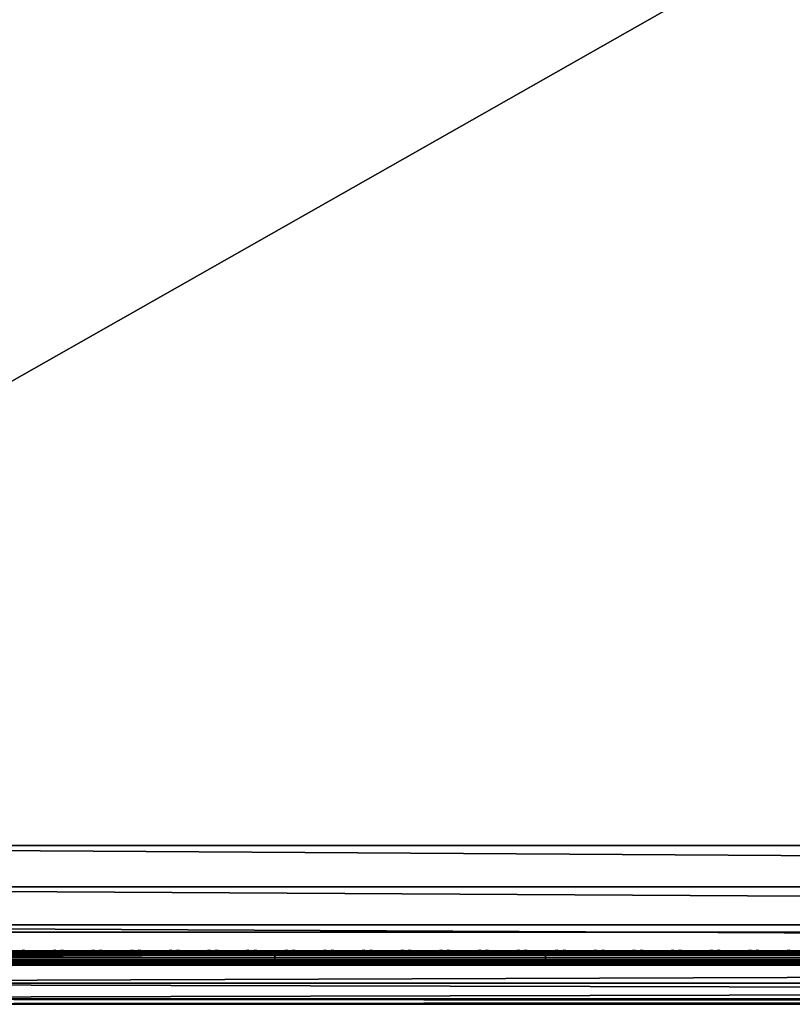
# Model space of a CAD drawing. Header units: inches. Extents: x 0 to 46, y -28.1 to 0.1.
# Tile 6 of 122: x 6 to 11.3, y -28 to -21.2. Entities that reach past the tile are written whole.
import ezdxf

# ---------------------------------------------------------------- set-up
doc = ezdxf.new("R2010")
doc.units = ezdxf.units.IN
doc.header["$LTSCALE"] = 0.03937
doc.header["$MEASUREMENT"] = 0
for name, color, linetype in [('A-FURN-3-ST', 151, 'Continuous'), ('A-FURN-3-ST-SEAM', 250, 'Continuous'), ('A-FURN-3-STITCH', 15, 'Continuous')]:
    doc.layers.add(name, color=color, linetype=linetype)

msp = doc.modelspace()

# ---------------------------------------------------------------- meshes
at = {"layer": 'A-FURN-3-ST'}
mesh = msp.add_polyface(dxfattribs=at)
corners = [(0.25, -1.1, 18), (45.75, -1.1, 18), (0.25, -0.8154, 17.9626), (45.75, -0.8154, 17.9626), (0.25, -0.5502, 17.8528), (45.75, -0.5502, 17.8528), (0.25, -0.3225, 17.6781), (45.75, -0.3225, 17.6781), (0.25, -0.1477, 17.4505), (45.75, -0.1477, 17.4505), (0.25, -0.0377, 17.1854), (45.75, -0.0377, 17.1854), (0.25, 0, 16.9008), (45.75, 0.0088, 5.5004), (0.25, 0.0088, 5.5004), (0.25, -0.0292, 5.3089), (45.75, -0.0292, 5.3089), (0.25, -0.1375, 5.1466), (45.75, -0.1375, 5.1466), (0.25, -0.2998, 5.0381), (45.75, -0.2998, 5.0381), (0.25, -0.4912, 5), (0.25, -27.51, 5), (0.125, -0.4912, 5.0335), (0.125, -27.51, 5.0335), (0.0335, -0.4912, 5.125), (0.0335, -0.1447, 5.3567), (0.125, -0.0247, 5.5004), (0.125, -0.0601, 5.3217), (0.125, -0.1612, 5.1703), (0.125, -0.3126, 5.069), (0.0335, -0.125, 16.9008), (0.125, -0.0335, 16.9008), (0.125, -0.07, 17.1767), (0.0335, -0.8478, 17.8418), (0.125, -1.1, 17.9665), (0.125, -0.8241, 17.9302), (0.0335, -0.4108, 17.5897), (0.125, -0.3462, 17.6544), (0.125, -0.1767, 17.4337), (0.0335, -0.2559, 17.3879), (0.0335, -0.1584, 17.153), (0.125, -0.567, 17.8238), (0.125, -26.91, 17.9665), (0.25, -26.91, 18)]
mesh.append_faces([[corners[k] for k in face] for face in [(0, 1, 2), (2, 3, 4), (4, 5, 6), (6, 7, 8), (8, 9, 10), (10, 11, 12), (12, 13, 14), (14, 13, 15), (15, 16, 17), (17, 18, 19), (19, 20, 21), (21, 22, 23), (23, 24, 25), (26, 27, 28), (28, 27, 14), (28, 14, 15), (28, 15, 29), (29, 15, 17), (29, 17, 30), (30, 17, 19), (30, 19, 23), (23, 19, 21), (23, 25, 30), (27, 31, 32), (27, 32, 14), (14, 32, 12), (31, 33, 32), (32, 33, 10), (32, 10, 12), (34, 35, 36), (37, 38, 39, 40), (40, 39, 33, 41), (35, 0, 36), (36, 0, 2), (36, 2, 42), (42, 2, 4), (42, 4, 38), (38, 4, 6), (38, 6, 39), (39, 6, 8), (39, 8, 33), (33, 8, 10), (35, 43, 0), (44, 1, 0)]])
mesh = msp.add_polyface(dxfattribs=at)
corners = [(45.875, -0.4912, 5.0335), (45.875, -27.51, 5.0335), (45.75, -0.4912, 5), (45.75, 0.0088, 5.5004), (45.875, -0.0247, 5.5004), (45.75, -0.0292, 5.3089), (45.875, -0.0601, 5.3217), (45.75, -0.1375, 5.1466), (45.875, -0.1612, 5.1703), (45.75, -0.2998, 5.0381), (45.875, -0.3126, 5.069), (45.9665, -0.3477, 5.1536), (45.9665, -0.1162, 5.5003), (45.9665, -0.1447, 5.3567), (45.9665, -0.226, 5.2349), (45.75, 0, 16.9008), (45.875, -0.0335, 16.9008), (45.75, -1.1, 18), (45.875, -1.1, 17.9665), (45.75, -0.8154, 17.9626), (45.875, -0.8241, 17.9302), (45.75, -0.5502, 17.8528), (45.875, -0.567, 17.8238), (45.75, -0.3225, 17.6781), (45.875, -0.3462, 17.6544), (45.75, -0.1477, 17.4505), (45.875, -0.1767, 17.4337), (45.75, -0.0377, 17.1854), (45.875, -0.07, 17.1767), (45.9665, -0.1584, 17.153), (45.9665, -1.1, 17.875), (45.75, -26.91, 18), (45.875, -26.91, 17.9665), (0.25, -0.8154, 17.9626), (0.25, -0.5502, 17.8528), (0.25, -0.3225, 17.6781), (0.25, -0.1477, 17.4505), (0.25, -0.0377, 17.1854), (0.25, 0, 16.9008), (0.25, -0.0292, 5.3089), (0.25, -0.1375, 5.1466), (0.25, -0.2998, 5.0381), (0.25, -0.4912, 5), (45.75, -27.51, 5)]
mesh.append_faces([[corners[k] for k in face] for face in [(0, 1, 2), (3, 4, 5), (5, 4, 6), (5, 6, 7), (7, 6, 8), (7, 8, 9), (9, 8, 10), (9, 10, 2), (2, 10, 0), (0, 10, 11), (12, 6, 4), (8, 6, 13, 14), (3, 15, 4), (4, 15, 16), (4, 16, 12), (17, 18, 19), (19, 18, 20), (19, 20, 21), (21, 20, 22), (21, 22, 23), (23, 22, 24), (23, 24, 25), (25, 24, 26), (25, 26, 27), (27, 26, 28), (27, 28, 15), (15, 28, 16), (16, 28, 29), (18, 30, 20), (17, 31, 18), (18, 32, 30), (33, 17, 19), (34, 19, 21), (35, 21, 23), (36, 23, 25), (37, 25, 27), (38, 27, 15), (15, 3, 38), (39, 3, 5), (40, 5, 7), (41, 7, 9), (42, 9, 2), (2, 43, 42)]])
mesh = msp.add_polyface(dxfattribs=at)
corners = [(0.25, -0.4912, 5), (45.75, -27.51, 5), (0.25, -27.51, 5), (0.125, -0.4912, 5.0335), (0.125, -27.51, 5.0335), (0.25, -28.01, 5.5), (0.125, -27.9765, 5.5), (0.25, -27.9719, 5.3087), (0.125, -27.941, 5.3215), (0.25, -27.8636, 5.1464), (0.125, -27.8399, 5.1701), (0.25, -27.7013, 5.0381), (0.125, -27.6885, 5.069), (0.0335, -27.6535, 5.1535), (0.0335, -27.885, 5.5), (0.25, -28.01, 16.9), (0.125, -27.9765, 16.9), (0.25, -26.91, 18), (0.125, -26.91, 17.9665), (0.25, -27.1947, 17.9625), (0.125, -27.186, 17.9302), (0.25, -27.46, 17.8526), (0.125, -27.4433, 17.8236), (0.25, -27.6878, 17.6778), (0.125, -27.6641, 17.6541), (0.25, -27.8626, 17.45), (0.125, -27.8336, 17.4333), (0.25, -27.9725, 17.1847), (0.125, -27.9402, 17.176), (0.0335, -27.8518, 17.1523), (0.0335, -26.91, 17.875), (0.0335, -27.5994, 17.5894), (0.0335, -27.7544, 17.3875), (0.125, -1.1, 17.9665), (0.25, -1.1, 18), (45.75, -28.01, 16.9), (45.75, -27.9725, 17.1847), (45.75, -27.8626, 17.45), (45.75, -27.6878, 17.6778), (45.75, -27.46, 17.8526), (45.75, -27.1947, 17.9625), (45.75, -27.7013, 5.0381), (45.75, -27.8636, 5.1464), (45.75, -27.9719, 5.3087)]
mesh.append_faces([[corners[k] for k in face] for face in [(0, 1, 2), (3, 2, 4), (5, 6, 7), (7, 6, 8), (7, 8, 9), (9, 8, 10), (9, 10, 11), (11, 10, 12), (11, 12, 2), (2, 12, 4), (4, 12, 13), (14, 8, 6), (5, 15, 6), (6, 15, 16), (6, 16, 14), (17, 18, 19), (19, 18, 20), (19, 20, 21), (21, 20, 22), (21, 22, 23), (23, 22, 24), (23, 24, 25), (25, 24, 26), (25, 26, 27), (27, 26, 28), (27, 28, 15), (15, 28, 16), (16, 28, 29), (18, 30, 20), (24, 31, 32, 26), (26, 32, 29, 28), (33, 30, 18), (34, 18, 17), (15, 35, 27), (27, 36, 25), (25, 37, 23), (23, 38, 21), (21, 39, 19), (19, 40, 17), (5, 35, 15), (2, 1, 11), (11, 41, 9), (9, 42, 7), (7, 43, 5)]])
mesh = msp.add_polyface(dxfattribs=at)
corners = [(45.875, -0.4912, 5.0335), (45.9665, -27.51, 5.125), (45.875, -27.51, 5.0335), (45.75, -0.4912, 5), (45.75, -27.51, 5), (45.9665, -27.8565, 5.3565), (45.875, -27.9765, 5.5), (45.875, -27.941, 5.3215), (45.75, -28.01, 5.5), (45.75, -27.9719, 5.3087), (45.875, -27.8399, 5.1701), (45.75, -27.8636, 5.1464), (45.875, -27.6885, 5.069), (45.75, -27.7013, 5.0381), (45.9665, -27.6535, 5.1535), (45.9665, -27.7752, 5.2348), (45.9665, -27.885, 16.9), (45.875, -27.9765, 16.9), (45.75, -28.01, 16.9), (45.875, -27.9402, 17.176), (45.75, -27.9725, 17.1847), (45.9665, -27.1624, 17.8418), (45.875, -26.91, 17.9665), (45.875, -27.186, 17.9302), (45.75, -26.91, 18), (45.75, -27.1947, 17.9625), (45.875, -27.4433, 17.8236), (45.75, -27.46, 17.8526), (45.875, -27.6641, 17.6541), (45.75, -27.6878, 17.6778), (45.875, -27.8336, 17.4333), (45.75, -27.8626, 17.45), (45.875, -1.1, 17.9665), (0.25, -27.9725, 17.1847), (0.25, -27.8626, 17.45), (0.25, -27.6878, 17.6778), (0.25, -27.46, 17.8526), (0.25, -27.1947, 17.9625), (0.25, -26.91, 18), (0.25, -28.01, 5.5), (0.25, -27.7013, 5.0381), (0.25, -27.8636, 5.1464), (0.25, -27.9719, 5.3087), (45.75, -1.1, 18)]
mesh.append_faces([[corners[k] for k in face] for face in [(0, 1, 2), (3, 2, 4), (5, 6, 7), (7, 6, 8), (7, 8, 9), (7, 9, 10), (10, 9, 11), (10, 11, 12), (12, 11, 13), (12, 13, 2), (2, 13, 4), (2, 1, 12), (12, 14, 15, 10), (6, 16, 17), (6, 17, 8), (8, 17, 18), (16, 19, 17), (17, 19, 20), (17, 20, 18), (21, 22, 23), (22, 24, 23), (23, 24, 25), (23, 25, 26), (26, 25, 27), (26, 27, 28), (28, 27, 29), (28, 29, 30), (30, 29, 31), (30, 31, 19), (19, 31, 20), (32, 24, 22), (33, 18, 20), (34, 20, 31), (35, 31, 29), (36, 29, 27), (37, 27, 25), (38, 25, 24), (8, 18, 39), (40, 4, 13), (41, 13, 11), (42, 11, 9), (39, 9, 8), (24, 43, 38)]])
at = {"layer": 'A-FURN-3-ST-SEAM'}
mesh = msp.add_polyface(dxfattribs=at)
corners = [(7.75, -27.6385, 17.6706), (9.625, -27.6444, 17.6539), (7.75, -27.6444, 17.6539), (5.875, -27.6385, 17.6706), (5.875, -27.6444, 17.6539), (4, -27.6385, 17.6706), (5.875, -27.671, 17.631), (5.875, -27.6558, 17.6402), (7.75, -27.6558, 17.6402), (7.75, -27.671, 17.631), (9.625, -27.6558, 17.6402), (9.625, -27.671, 17.631), (9.625, -27.6884, 17.6276), (7.75, -27.6884, 17.6276), (5.875, -27.6884, 17.6276), (5.875, -27.7207, 17.6406), (5.875, -27.7057, 17.6311), (7.75, -27.7057, 17.6311), (7.75, -27.7207, 17.6406), (9.625, -27.7057, 17.6311), (9.625, -27.7207, 17.6406), (9.625, -27.7376, 17.6713), (7.75, -27.7376, 17.6713), (5.875, -27.7376, 17.6713), (5.875, -27.7295, 17.7053), (5.875, -27.7367, 17.689), (7.75, -27.7367, 17.689), (7.75, -27.7295, 17.7053), (9.625, -27.7367, 17.689), (9.625, -27.7295, 17.7053), (4, -27.642, 17.6969), (5.875, -27.642, 17.6969), (7.75, -27.642, 17.6969), (9.625, -27.6385, 17.6706), (4, -27.7057, 17.6311), (4, -27.6884, 17.6276), (4, -27.6558, 17.6402), (4, -27.6444, 17.6539), (7.75, -27.6517, 17.7118), (5.875, -27.6517, 17.7118), (4, -27.6517, 17.7118), (7.75, -27.6661, 17.7221), (5.875, -27.6661, 17.7221), (4, -27.6661, 17.7221), (7.75, -27.701, 17.7257), (5.875, -27.701, 17.7257), (4, -27.701, 17.7257), (7.75, -27.7171, 17.7182), (5.875, -27.7171, 17.7182), (4, -27.7171, 17.7182), (4, -27.7295, 17.7053)]
mesh.append_faces([[corners[k] for k in face] for face in [(0, 1, 2), (0, 2, 3), (3, 2, 4), (3, 4, 5), (3, 30, 31), (3, 31, 0), (0, 31, 32), (0, 32, 33)]])
mesh.append_faces([[corners[k] for k in face] for face in [(6, 7, 8, 9), (9, 8, 10, 11), (11, 12, 13, 9), (9, 13, 14, 6), (15, 16, 17, 18), (18, 17, 19, 20), (20, 21, 22, 18), (18, 22, 23, 15), (24, 25, 26, 27), (27, 26, 28, 29), (21, 28, 26, 22), (22, 26, 25, 23), (13, 17, 16, 14), (14, 16, 34, 35), (2, 8, 7, 4), (4, 7, 36, 37), (38, 32, 31, 39), (39, 31, 30, 40), (41, 38, 39, 42), (42, 39, 40, 43), (44, 41, 42, 45), (45, 42, 43, 46), (47, 44, 45, 48), (48, 45, 46, 49), (27, 47, 48, 24), (24, 48, 49, 50)]], dxfattribs={"vtx0": -1, "vtx2": -1})
mesh = msp.add_polyface(dxfattribs=at)
corners = [(34.5, -27.6385, 17.6706), (36.375, -27.6444, 17.6539), (34.5, -27.6444, 17.6539), (9.625, -27.6385, 17.6706), (9.625, -27.6444, 17.6539), (7.75, -27.6385, 17.6706), (9.625, -27.671, 17.631), (9.625, -27.6558, 17.6402), (34.5, -27.6558, 17.6402), (34.5, -27.671, 17.631), (36.375, -27.6558, 17.6402), (36.375, -27.671, 17.631), (36.375, -27.6884, 17.6276), (34.5, -27.6884, 17.6276), (9.625, -27.6884, 17.6276), (9.625, -27.7207, 17.6406), (9.625, -27.7057, 17.6311), (34.5, -27.7057, 17.6311), (34.5, -27.7207, 17.6406), (36.375, -27.7057, 17.6311), (36.375, -27.7207, 17.6406), (36.375, -27.7376, 17.6713), (34.5, -27.7376, 17.6713), (9.625, -27.7376, 17.6713), (9.625, -27.7295, 17.7053), (9.625, -27.7367, 17.689), (34.5, -27.7367, 17.689), (34.5, -27.7295, 17.7053), (7.75, -27.642, 17.6969), (9.625, -27.642, 17.6969), (34.5, -27.642, 17.6969), (36.375, -27.6385, 17.6706), (36.375, -27.7367, 17.689), (7.75, -27.7057, 17.6311), (7.75, -27.6884, 17.6276), (7.75, -27.6558, 17.6402), (7.75, -27.6444, 17.6539), (34.5, -27.6517, 17.7118), (9.625, -27.6517, 17.7118), (7.75, -27.6517, 17.7118), (34.5, -27.6661, 17.7221), (9.625, -27.6661, 17.7221), (7.75, -27.6661, 17.7221), (34.5, -27.701, 17.7257), (9.625, -27.701, 17.7257), (7.75, -27.701, 17.7257), (34.5, -27.7171, 17.7182), (9.625, -27.7171, 17.7182), (7.75, -27.7171, 17.7182), (7.75, -27.7295, 17.7053)]
mesh.append_faces([[corners[k] for k in face] for face in [(0, 1, 2), (0, 2, 3), (3, 2, 4), (3, 4, 5), (3, 28, 29), (3, 29, 0), (0, 29, 30), (0, 30, 31)]])
mesh.append_faces([[corners[k] for k in face] for face in [(6, 7, 8, 9), (9, 8, 10, 11), (11, 12, 13, 9), (9, 13, 14, 6), (15, 16, 17, 18), (18, 17, 19, 20), (20, 21, 22, 18), (18, 22, 23, 15), (24, 25, 26, 27), (21, 32, 26, 22), (22, 26, 25, 23), (12, 19, 17, 13), (13, 17, 16, 14), (14, 16, 33, 34), (2, 8, 7, 4), (4, 7, 35, 36), (37, 30, 29, 38), (38, 29, 28, 39), (40, 37, 38, 41), (41, 38, 39, 42), (43, 40, 41, 44), (44, 41, 42, 45), (46, 43, 44, 47), (47, 44, 45, 48), (27, 46, 47, 24), (24, 47, 48, 49)]], dxfattribs={"vtx0": -1, "vtx2": -1})
at = {"layer": 'A-FURN-3-STITCH'}
mesh = msp.add_polymesh((7, 4), dxfattribs=at)
for k, corner in enumerate([(6.2303, -27.6428, 17.7154), (6.2303, -27.6406, 17.7168), (6.2304, -27.6363, 17.7197), (6.2304, -27.6341, 17.7212), (6.192, -27.647, 17.722), (6.1921, -27.6474, 17.7272), (6.1921, -27.6431, 17.7302), (6.1921, -27.6384, 17.7279), (6.1532, -27.6496, 17.7262), (6.1533, -27.65, 17.7314), (6.1533, -27.6457, 17.7343), (6.1533, -27.641, 17.7321), (6.1142, -27.6505, 17.7279), (6.1142, -27.6508, 17.733), (6.1143, -27.6465, 17.736), (6.1142, -27.6418, 17.7337), (6.0751, -27.6496, 17.727), (6.0752, -27.65, 17.7321), (6.0752, -27.6457, 17.7351), (6.0752, -27.641, 17.7328), (6.0362, -27.647, 17.7235), (6.0363, -27.6474, 17.7287), (6.0363, -27.6431, 17.7316), (6.0363, -27.6384, 17.7294), (5.9978, -27.6428, 17.7176), (5.9978, -27.6406, 17.7191), (5.9979, -27.6363, 17.722), (5.9979, -27.6341, 17.7234)]):
    mesh.set_mesh_vertex(divmod(k, 4), corner)
mesh = msp.add_polymesh((7, 4), dxfattribs=at)
for k, corner in enumerate([(6.4982, -27.6428, 17.7154), (6.4982, -27.6406, 17.7168), (6.4982, -27.6363, 17.7197), (6.4982, -27.6341, 17.7212), (6.4599, -27.647, 17.722), (6.4599, -27.6474, 17.7272), (6.46, -27.6431, 17.7302), (6.4599, -27.6384, 17.7279), (6.4211, -27.6496, 17.7262), (6.4212, -27.65, 17.7314), (6.4212, -27.6457, 17.7343), (6.4212, -27.641, 17.7321), (6.382, -27.6505, 17.7279), (6.3821, -27.6508, 17.733), (6.3821, -27.6465, 17.736), (6.3821, -27.6418, 17.7337), (6.343, -27.6496, 17.727), (6.343, -27.65, 17.7321), (6.343, -27.6457, 17.7351), (6.343, -27.641, 17.7328), (6.3041, -27.647, 17.7235), (6.3041, -27.6474, 17.7287), (6.3042, -27.6431, 17.7316), (6.3042, -27.6384, 17.7294), (6.2657, -27.6428, 17.7176), (6.2657, -27.6406, 17.7191), (6.2657, -27.6363, 17.722), (6.2657, -27.6341, 17.7234)]):
    mesh.set_mesh_vertex(divmod(k, 4), corner)
mesh = msp.add_polymesh((7, 4), dxfattribs=at)
for k, corner in enumerate([(6.766, -27.6428, 17.7154), (6.7661, -27.6406, 17.7168), (6.7661, -27.6363, 17.7197), (6.7661, -27.6341, 17.7212), (6.7278, -27.647, 17.722), (6.7278, -27.6474, 17.7272), (6.7278, -27.6431, 17.7302), (6.7278, -27.6384, 17.7279), (6.689, -27.6496, 17.7262), (6.689, -27.65, 17.7314), (6.689, -27.6457, 17.7343), (6.689, -27.641, 17.7321), (6.6499, -27.6505, 17.7279), (6.6499, -27.6508, 17.733), (6.65, -27.6465, 17.736), (6.65, -27.6418, 17.7337), (6.6108, -27.6496, 17.727), (6.6109, -27.65, 17.7321), (6.6109, -27.6457, 17.7351), (6.6109, -27.641, 17.7328), (6.572, -27.647, 17.7235), (6.572, -27.6474, 17.7287), (6.572, -27.6431, 17.7316), (6.572, -27.6384, 17.7294), (6.5335, -27.6428, 17.7176), (6.5336, -27.6406, 17.7191), (6.5336, -27.6363, 17.722), (6.5336, -27.6341, 17.7234)]):
    mesh.set_mesh_vertex(divmod(k, 4), corner)
mesh = msp.add_polymesh((7, 4), dxfattribs=at)
for k, corner in enumerate([(7.0339, -27.6428, 17.7154), (7.0339, -27.6406, 17.7168), (7.0339, -27.6363, 17.7197), (7.034, -27.6341, 17.7212), (6.9956, -27.647, 17.722), (6.9957, -27.6474, 17.7272), (6.9957, -27.6431, 17.7302), (6.9957, -27.6384, 17.7279), (6.9568, -27.6496, 17.7262), (6.9569, -27.65, 17.7314), (6.9569, -27.6457, 17.7343), (6.9569, -27.641, 17.7321), (6.9178, -27.6505, 17.7279), (6.9178, -27.6508, 17.733), (6.9178, -27.6465, 17.736), (6.9178, -27.6418, 17.7337), (6.8787, -27.6496, 17.727), (6.8787, -27.65, 17.7321), (6.8788, -27.6457, 17.7351), (6.8787, -27.641, 17.7328), (6.8398, -27.647, 17.7235), (6.8399, -27.6474, 17.7287), (6.8399, -27.6431, 17.7316), (6.8399, -27.6384, 17.7294), (6.8014, -27.6428, 17.7176), (6.8014, -27.6406, 17.7191), (6.8014, -27.6363, 17.722), (6.8015, -27.6341, 17.7234)]):
    mesh.set_mesh_vertex(divmod(k, 4), corner)
mesh = msp.add_polymesh((7, 4), dxfattribs=at)
for k, corner in enumerate([(7.3018, -27.6428, 17.7154), (7.3018, -27.6406, 17.7168), (7.3018, -27.6363, 17.7197), (7.3018, -27.6341, 17.7212), (7.2635, -27.647, 17.722), (7.2635, -27.6474, 17.7272), (7.2635, -27.6431, 17.7302), (7.2635, -27.6384, 17.7279), (7.2247, -27.6496, 17.7262), (7.2247, -27.65, 17.7314), (7.2247, -27.6457, 17.7343), (7.2247, -27.641, 17.7321), (7.1856, -27.6505, 17.7279), (7.1857, -27.6508, 17.733), (7.1857, -27.6465, 17.736), (7.1857, -27.6418, 17.7337), (7.1465, -27.6496, 17.727), (7.1466, -27.65, 17.7321), (7.1466, -27.6457, 17.7351), (7.1466, -27.641, 17.7328), (7.1077, -27.647, 17.7235), (7.1077, -27.6474, 17.7287), (7.1077, -27.6431, 17.7316), (7.1077, -27.6384, 17.7294), (7.0693, -27.6428, 17.7176), (7.0693, -27.6406, 17.7191), (7.0693, -27.6363, 17.722), (7.0693, -27.6341, 17.7234)]):
    mesh.set_mesh_vertex(divmod(k, 4), corner)
mesh = msp.add_polymesh((7, 4), dxfattribs=at)
for k, corner in enumerate([(7.5696, -27.6428, 17.7154), (7.5696, -27.6406, 17.7168), (7.5697, -27.6363, 17.7197), (7.5697, -27.6341, 17.7212), (7.5313, -27.647, 17.722), (7.5314, -27.6474, 17.7272), (7.5314, -27.6431, 17.7302), (7.5314, -27.6384, 17.7279), (7.4925, -27.6496, 17.7262), (7.4926, -27.65, 17.7314), (7.4926, -27.6457, 17.7343), (7.4926, -27.641, 17.7321), (7.4535, -27.6505, 17.7279), (7.4535, -27.6508, 17.733), (7.4535, -27.6465, 17.736), (7.4535, -27.6418, 17.7337), (7.4144, -27.6496, 17.727), (7.4144, -27.65, 17.7321), (7.4145, -27.6457, 17.7351), (7.4144, -27.641, 17.7328), (7.3755, -27.647, 17.7235), (7.3756, -27.6474, 17.7287), (7.3756, -27.6431, 17.7316), (7.3756, -27.6384, 17.7294), (7.3371, -27.6428, 17.7176), (7.3371, -27.6406, 17.7191), (7.3372, -27.6363, 17.722), (7.3372, -27.6341, 17.7234)]):
    mesh.set_mesh_vertex(divmod(k, 4), corner)
mesh = msp.add_polymesh((7, 4), dxfattribs=at)
for k, corner in enumerate([(7.8375, -27.6428, 17.7154), (7.8375, -27.6406, 17.7168), (7.8375, -27.6363, 17.7197), (7.8375, -27.6341, 17.7212), (7.7992, -27.647, 17.722), (7.7992, -27.6474, 17.7272), (7.7993, -27.6431, 17.7302), (7.7992, -27.6384, 17.7279), (7.7604, -27.6496, 17.7262), (7.7604, -27.65, 17.7314), (7.7605, -27.6457, 17.7343), (7.7604, -27.641, 17.7321), (7.7213, -27.6505, 17.7279), (7.7214, -27.6508, 17.733), (7.7214, -27.6465, 17.736), (7.7214, -27.6418, 17.7337), (7.6822, -27.6496, 17.727), (7.6823, -27.65, 17.7321), (7.6823, -27.6457, 17.7351), (7.6823, -27.641, 17.7328), (7.6434, -27.647, 17.7235), (7.6434, -27.6474, 17.7287), (7.6435, -27.6431, 17.7316), (7.6434, -27.6384, 17.7294), (7.605, -27.6428, 17.7176), (7.605, -27.6406, 17.7191), (7.605, -27.6363, 17.722), (7.605, -27.6341, 17.7234)]):
    mesh.set_mesh_vertex(divmod(k, 4), corner)
mesh = msp.add_polymesh((7, 4), dxfattribs=at)
for k, corner in enumerate([(8.1053, -27.6428, 17.7154), (8.1053, -27.6406, 17.7168), (8.1054, -27.6363, 17.7197), (8.1054, -27.6341, 17.7212), (8.067, -27.647, 17.722), (8.0671, -27.6474, 17.7272), (8.0671, -27.6431, 17.7302), (8.0671, -27.6384, 17.7279), (8.0282, -27.6496, 17.7262), (8.0283, -27.65, 17.7314), (8.0283, -27.6457, 17.7343), (8.0283, -27.641, 17.7321), (7.9892, -27.6505, 17.7279), (7.9892, -27.6508, 17.733), (7.9893, -27.6465, 17.736), (7.9892, -27.6418, 17.7337), (7.9501, -27.6496, 17.727), (7.9502, -27.65, 17.7321), (7.9502, -27.6457, 17.7351), (7.9502, -27.641, 17.7328), (7.9112, -27.647, 17.7235), (7.9113, -27.6474, 17.7287), (7.9113, -27.6431, 17.7316), (7.9113, -27.6384, 17.7294), (7.8728, -27.6428, 17.7176), (7.8728, -27.6406, 17.7191), (7.8729, -27.6363, 17.722), (7.8729, -27.6341, 17.7234)]):
    mesh.set_mesh_vertex(divmod(k, 4), corner)
mesh = msp.add_polymesh((7, 4), dxfattribs=at)
for k, corner in enumerate([(8.3732, -27.6428, 17.7154), (8.3732, -27.6406, 17.7168), (8.3732, -27.6363, 17.7197), (8.3732, -27.6341, 17.7212), (8.3349, -27.647, 17.722), (8.3349, -27.6474, 17.7272), (8.335, -27.6431, 17.7302), (8.3349, -27.6384, 17.7279), (8.2961, -27.6496, 17.7262), (8.2962, -27.65, 17.7314), (8.2962, -27.6457, 17.7343), (8.2962, -27.641, 17.7321), (8.257, -27.6505, 17.7279), (8.2571, -27.6508, 17.733), (8.2571, -27.6465, 17.736), (8.2571, -27.6418, 17.7337), (8.218, -27.6496, 17.727), (8.218, -27.65, 17.7321), (8.218, -27.6457, 17.7351), (8.218, -27.641, 17.7328), (8.1791, -27.647, 17.7235), (8.1791, -27.6474, 17.7287), (8.1792, -27.6431, 17.7316), (8.1792, -27.6384, 17.7294), (8.1407, -27.6428, 17.7176), (8.1407, -27.6406, 17.7191), (8.1407, -27.6363, 17.722), (8.1407, -27.6341, 17.7234)]):
    mesh.set_mesh_vertex(divmod(k, 4), corner)
mesh = msp.add_polymesh((7, 4), dxfattribs=at)
for k, corner in enumerate([(8.641, -27.6428, 17.7154), (8.6411, -27.6406, 17.7168), (8.6411, -27.6363, 17.7197), (8.6411, -27.6341, 17.7212), (8.6028, -27.647, 17.722), (8.6028, -27.6474, 17.7272), (8.6028, -27.6431, 17.7302), (8.6028, -27.6384, 17.7279), (8.564, -27.6496, 17.7262), (8.564, -27.65, 17.7314), (8.564, -27.6457, 17.7343), (8.564, -27.641, 17.7321), (8.5249, -27.6505, 17.7279), (8.5249, -27.6508, 17.733), (8.525, -27.6465, 17.736), (8.525, -27.6418, 17.7337), (8.4858, -27.6496, 17.727), (8.4859, -27.65, 17.7321), (8.4859, -27.6457, 17.7351), (8.4859, -27.641, 17.7328), (8.447, -27.647, 17.7235), (8.447, -27.6474, 17.7287), (8.447, -27.6431, 17.7316), (8.447, -27.6384, 17.7294), (8.4085, -27.6428, 17.7176), (8.4086, -27.6406, 17.7191), (8.4086, -27.6363, 17.722), (8.4086, -27.6341, 17.7234)]):
    mesh.set_mesh_vertex(divmod(k, 4), corner)
mesh = msp.add_polymesh((7, 4), dxfattribs=at)
for k, corner in enumerate([(8.9089, -27.6428, 17.7154), (8.9089, -27.6406, 17.7168), (8.9089, -27.6363, 17.7197), (8.909, -27.6341, 17.7212), (8.8706, -27.647, 17.722), (8.8707, -27.6474, 17.7272), (8.8707, -27.6431, 17.7302), (8.8707, -27.6384, 17.7279), (8.8318, -27.6496, 17.7262), (8.8319, -27.65, 17.7314), (8.8319, -27.6457, 17.7343), (8.8319, -27.641, 17.7321), (8.7928, -27.6505, 17.7279), (8.7928, -27.6508, 17.733), (8.7928, -27.6465, 17.736), (8.7928, -27.6418, 17.7337), (8.7537, -27.6496, 17.727), (8.7537, -27.65, 17.7321), (8.7538, -27.6457, 17.7351), (8.7537, -27.641, 17.7328), (8.7148, -27.647, 17.7235), (8.7149, -27.6474, 17.7287), (8.7149, -27.6431, 17.7316), (8.7149, -27.6384, 17.7294), (8.6764, -27.6428, 17.7176), (8.6764, -27.6406, 17.7191), (8.6764, -27.6363, 17.722), (8.6765, -27.6341, 17.7234)]):
    mesh.set_mesh_vertex(divmod(k, 4), corner)
mesh = msp.add_polymesh((7, 4), dxfattribs=at)
for k, corner in enumerate([(9.1768, -27.6428, 17.7154), (9.1768, -27.6406, 17.7168), (9.1768, -27.6363, 17.7197), (9.1768, -27.6341, 17.7212), (9.1385, -27.647, 17.722), (9.1385, -27.6474, 17.7272), (9.1385, -27.6431, 17.7302), (9.1385, -27.6384, 17.7279), (9.0997, -27.6496, 17.7262), (9.0997, -27.65, 17.7314), (9.0997, -27.6457, 17.7343), (9.0997, -27.641, 17.7321), (9.0606, -27.6505, 17.7279), (9.0607, -27.6508, 17.733), (9.0607, -27.6465, 17.736), (9.0607, -27.6418, 17.7337), (9.0215, -27.6496, 17.727), (9.0216, -27.65, 17.7321), (9.0216, -27.6457, 17.7351), (9.0216, -27.641, 17.7328), (8.9827, -27.647, 17.7235), (8.9827, -27.6474, 17.7287), (8.9827, -27.6431, 17.7316), (8.9827, -27.6384, 17.7294), (8.9443, -27.6428, 17.7176), (8.9443, -27.6406, 17.7191), (8.9443, -27.6363, 17.722), (8.9443, -27.6341, 17.7234)]):
    mesh.set_mesh_vertex(divmod(k, 4), corner)
mesh = msp.add_polymesh((7, 4), dxfattribs=at)
for k, corner in enumerate([(9.4446, -27.6428, 17.7154), (9.4446, -27.6406, 17.7168), (9.4447, -27.6363, 17.7197), (9.4447, -27.6341, 17.7212), (9.4063, -27.647, 17.722), (9.4064, -27.6474, 17.7272), (9.4064, -27.6431, 17.7302), (9.4064, -27.6384, 17.7279), (9.3675, -27.6496, 17.7262), (9.3676, -27.65, 17.7314), (9.3676, -27.6457, 17.7343), (9.3676, -27.641, 17.7321), (9.3285, -27.6505, 17.7279), (9.3285, -27.6508, 17.733), (9.3285, -27.6465, 17.736), (9.3285, -27.6418, 17.7337), (9.2894, -27.6496, 17.727), (9.2894, -27.65, 17.7321), (9.2895, -27.6457, 17.7351), (9.2894, -27.641, 17.7328), (9.2505, -27.647, 17.7235), (9.2506, -27.6474, 17.7287), (9.2506, -27.6431, 17.7316), (9.2506, -27.6384, 17.7294), (9.2121, -27.6428, 17.7176), (9.2121, -27.6406, 17.7191), (9.2122, -27.6363, 17.722), (9.2122, -27.6341, 17.7234)]):
    mesh.set_mesh_vertex(divmod(k, 4), corner)
mesh = msp.add_polymesh((7, 4), dxfattribs=at)
for k, corner in enumerate([(9.7125, -27.6428, 17.7154), (9.7125, -27.6406, 17.7168), (9.7125, -27.6363, 17.7197), (9.7125, -27.6341, 17.7212), (9.6742, -27.647, 17.722), (9.6742, -27.6474, 17.7272), (9.6743, -27.6431, 17.7302), (9.6742, -27.6384, 17.7279), (9.6354, -27.6496, 17.7262), (9.6354, -27.65, 17.7314), (9.6355, -27.6457, 17.7343), (9.6354, -27.641, 17.7321), (9.5963, -27.6505, 17.7279), (9.5964, -27.6508, 17.733), (9.5964, -27.6465, 17.736), (9.5964, -27.6418, 17.7337), (9.5572, -27.6496, 17.727), (9.5573, -27.65, 17.7321), (9.5573, -27.6457, 17.7351), (9.5573, -27.641, 17.7328), (9.5184, -27.647, 17.7235), (9.5184, -27.6474, 17.7287), (9.5185, -27.6431, 17.7316), (9.5184, -27.6384, 17.7294), (9.48, -27.6428, 17.7176), (9.48, -27.6406, 17.7191), (9.48, -27.6363, 17.722), (9.48, -27.6341, 17.7234)]):
    mesh.set_mesh_vertex(divmod(k, 4), corner)
mesh = msp.add_polymesh((7, 4), dxfattribs=at)
for k, corner in enumerate([(9.9803, -27.6428, 17.7154), (9.9803, -27.6406, 17.7168), (9.9804, -27.6363, 17.7197), (9.9804, -27.6341, 17.7212), (9.942, -27.647, 17.722), (9.9421, -27.6474, 17.7272), (9.9421, -27.6431, 17.7302), (9.9421, -27.6384, 17.7279), (9.9032, -27.6496, 17.7262), (9.9033, -27.65, 17.7314), (9.9033, -27.6457, 17.7343), (9.9033, -27.641, 17.7321), (9.8642, -27.6505, 17.7279), (9.8642, -27.6508, 17.733), (9.8643, -27.6465, 17.736), (9.8642, -27.6418, 17.7337), (9.8251, -27.6496, 17.727), (9.8252, -27.65, 17.7321), (9.8252, -27.6457, 17.7351), (9.8252, -27.641, 17.7328), (9.7862, -27.647, 17.7235), (9.7863, -27.6474, 17.7287), (9.7863, -27.6431, 17.7316), (9.7863, -27.6384, 17.7294), (9.7478, -27.6428, 17.7176), (9.7478, -27.6406, 17.7191), (9.7479, -27.6363, 17.722), (9.7479, -27.6341, 17.7234)]):
    mesh.set_mesh_vertex(divmod(k, 4), corner)
mesh = msp.add_polymesh((7, 4), dxfattribs=at)
for k, corner in enumerate([(10.2482, -27.6428, 17.7154), (10.2482, -27.6406, 17.7168), (10.2482, -27.6363, 17.7197), (10.2482, -27.6341, 17.7212), (10.2099, -27.647, 17.722), (10.2099, -27.6474, 17.7272), (10.21, -27.6431, 17.7302), (10.2099, -27.6384, 17.7279), (10.1711, -27.6496, 17.7262), (10.1712, -27.65, 17.7314), (10.1712, -27.6457, 17.7343), (10.1712, -27.641, 17.7321), (10.132, -27.6505, 17.7279), (10.1321, -27.6508, 17.733), (10.1321, -27.6465, 17.736), (10.1321, -27.6418, 17.7337), (10.093, -27.6496, 17.727), (10.093, -27.65, 17.7321), (10.093, -27.6457, 17.7351), (10.093, -27.641, 17.7328), (10.0541, -27.647, 17.7235), (10.0541, -27.6474, 17.7287), (10.0542, -27.6431, 17.7316), (10.0542, -27.6384, 17.7294), (10.0157, -27.6428, 17.7176), (10.0157, -27.6406, 17.7191), (10.0157, -27.6363, 17.722), (10.0157, -27.6341, 17.7234)]):
    mesh.set_mesh_vertex(divmod(k, 4), corner)
mesh = msp.add_polymesh((7, 4), dxfattribs=at)
for k, corner in enumerate([(10.516, -27.6428, 17.7154), (10.5161, -27.6406, 17.7168), (10.5161, -27.6363, 17.7197), (10.5161, -27.6341, 17.7212), (10.4778, -27.647, 17.722), (10.4778, -27.6474, 17.7272), (10.4778, -27.6431, 17.7302), (10.4778, -27.6384, 17.7279), (10.439, -27.6496, 17.7262), (10.439, -27.65, 17.7314), (10.439, -27.6457, 17.7343), (10.439, -27.641, 17.7321), (10.3999, -27.6505, 17.7279), (10.3999, -27.6508, 17.733), (10.4, -27.6465, 17.736), (10.4, -27.6418, 17.7337), (10.3608, -27.6496, 17.727), (10.3609, -27.65, 17.7321), (10.3609, -27.6457, 17.7351), (10.3609, -27.641, 17.7328), (10.322, -27.647, 17.7235), (10.322, -27.6474, 17.7287), (10.322, -27.6431, 17.7316), (10.322, -27.6384, 17.7294), (10.2835, -27.6428, 17.7176), (10.2836, -27.6406, 17.7191), (10.2836, -27.6363, 17.722), (10.2836, -27.6341, 17.7234)]):
    mesh.set_mesh_vertex(divmod(k, 4), corner)
mesh = msp.add_polymesh((7, 4), dxfattribs=at)
for k, corner in enumerate([(10.7839, -27.6428, 17.7154), (10.7839, -27.6406, 17.7168), (10.7839, -27.6363, 17.7197), (10.784, -27.6341, 17.7212), (10.7456, -27.647, 17.722), (10.7457, -27.6474, 17.7272), (10.7457, -27.6431, 17.7302), (10.7457, -27.6384, 17.7279), (10.7068, -27.6496, 17.7262), (10.7069, -27.65, 17.7314), (10.7069, -27.6457, 17.7343), (10.7069, -27.641, 17.7321), (10.6678, -27.6505, 17.7279), (10.6678, -27.6508, 17.733), (10.6678, -27.6465, 17.736), (10.6678, -27.6418, 17.7337), (10.6287, -27.6496, 17.727), (10.6287, -27.65, 17.7321), (10.6288, -27.6457, 17.7351), (10.6287, -27.641, 17.7328), (10.5898, -27.647, 17.7235), (10.5899, -27.6474, 17.7287), (10.5899, -27.6431, 17.7316), (10.5899, -27.6384, 17.7294), (10.5514, -27.6428, 17.7176), (10.5514, -27.6406, 17.7191), (10.5514, -27.6363, 17.722), (10.5515, -27.6341, 17.7234)]):
    mesh.set_mesh_vertex(divmod(k, 4), corner)
mesh = msp.add_polymesh((7, 4), dxfattribs=at)
for k, corner in enumerate([(11.0518, -27.6428, 17.7154), (11.0518, -27.6406, 17.7168), (11.0518, -27.6363, 17.7197), (11.0518, -27.6341, 17.7212), (11.0135, -27.647, 17.722), (11.0135, -27.6474, 17.7272), (11.0135, -27.6431, 17.7302), (11.0135, -27.6384, 17.7279), (10.9747, -27.6496, 17.7262), (10.9747, -27.65, 17.7314), (10.9747, -27.6457, 17.7343), (10.9747, -27.641, 17.7321), (10.9356, -27.6505, 17.7279), (10.9357, -27.6508, 17.733), (10.9357, -27.6465, 17.736), (10.9357, -27.6418, 17.7337), (10.8965, -27.6496, 17.727), (10.8966, -27.65, 17.7321), (10.8966, -27.6457, 17.7351), (10.8966, -27.641, 17.7328), (10.8577, -27.647, 17.7235), (10.8577, -27.6474, 17.7287), (10.8577, -27.6431, 17.7316), (10.8577, -27.6384, 17.7294), (10.8193, -27.6428, 17.7176), (10.8193, -27.6406, 17.7191), (10.8193, -27.6363, 17.722), (10.8193, -27.6341, 17.7234)]):
    mesh.set_mesh_vertex(divmod(k, 4), corner)
mesh = msp.add_polymesh((7, 4), dxfattribs=at)
for k, corner in enumerate([(11.3196, -27.6428, 17.7154), (11.3196, -27.6406, 17.7168), (11.3197, -27.6363, 17.7197), (11.3197, -27.6341, 17.7212), (11.2813, -27.647, 17.722), (11.2814, -27.6474, 17.7272), (11.2814, -27.6431, 17.7302), (11.2814, -27.6384, 17.7279), (11.2425, -27.6496, 17.7262), (11.2426, -27.65, 17.7314), (11.2426, -27.6457, 17.7343), (11.2426, -27.641, 17.7321), (11.2035, -27.6505, 17.7279), (11.2035, -27.6508, 17.733), (11.2035, -27.6465, 17.736), (11.2035, -27.6418, 17.7337), (11.1644, -27.6496, 17.727), (11.1644, -27.65, 17.7321), (11.1645, -27.6457, 17.7351), (11.1644, -27.641, 17.7328), (11.1255, -27.647, 17.7235), (11.1256, -27.6474, 17.7287), (11.1256, -27.6431, 17.7316), (11.1256, -27.6384, 17.7294), (11.0871, -27.6428, 17.7176), (11.0871, -27.6406, 17.7191), (11.0872, -27.6363, 17.722), (11.0872, -27.6341, 17.7234)]):
    mesh.set_mesh_vertex(divmod(k, 4), corner)

doc.saveas('drawing.dxf')
